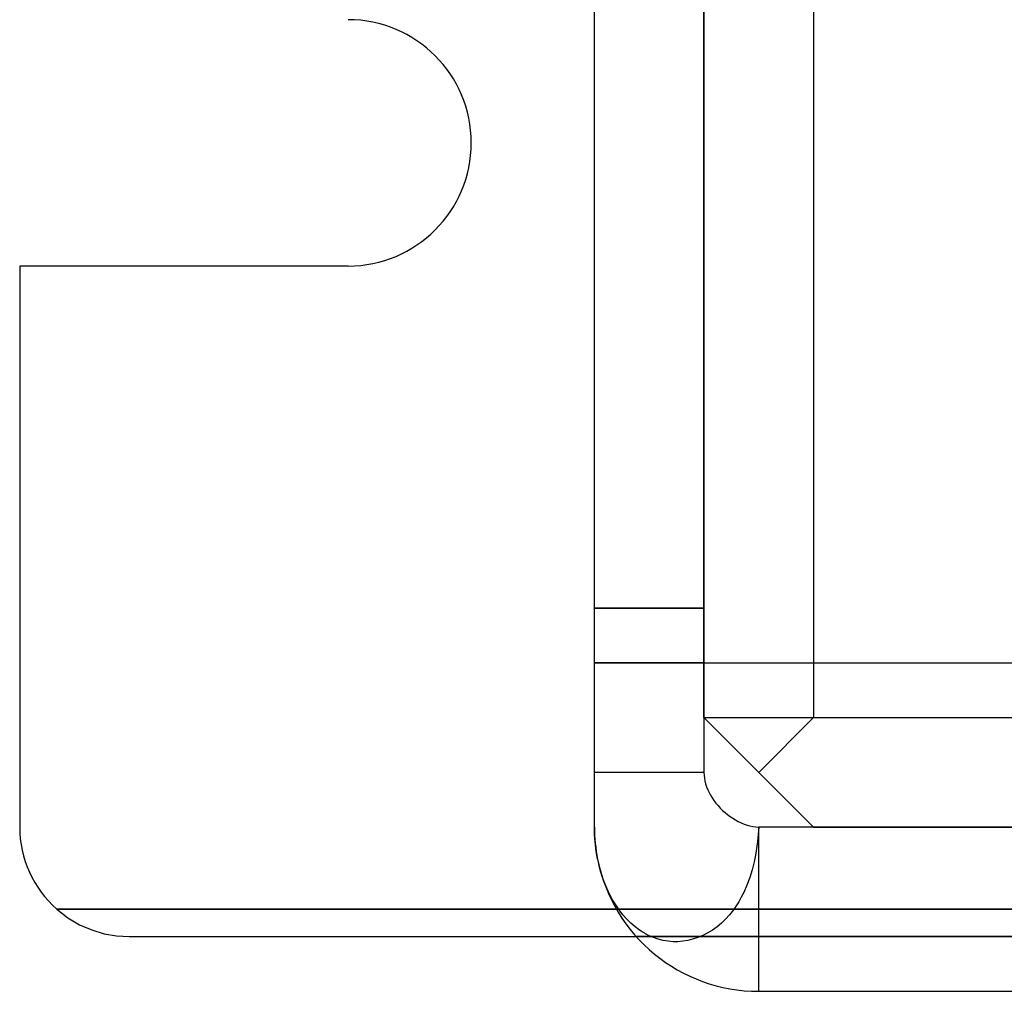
# Model space of a CAD drawing. Header units: millimetres. Extents: x -76 to 76, y -16 to 42.
# Tile 1 of 40: x -76 to -58, y -16 to 2. Entities that reach past the tile are written whole.
import ezdxf

# ---------------------------------------------------------------- set-up
doc = ezdxf.new("R2010")
doc.units = ezdxf.units.MM
doc.layers.add('MAIN-1', color=7, linetype='Continuous')
doc.layers.add('MAIN-2', color=7, linetype='Continuous')

msp = doc.modelspace()

# ---------------------------------------------------------------- linework, layer by layer
at = {"layer": 'MAIN-1'}
for p, q in [((-65, -12), (-65, 15)), ((-63, 15), (-63, -12)), ((-69.5, -2.75), (-75.5, -2.75)), ((-75.5, -2.75), (-75.5, -13)), ((-65, -12.052), (-65, -12)), ((-64.998, -12), (-65, -12)), ((-64.992, -12), (-64.998, -12)), ((-64.982, -12), (-64.992, -12)), ((-64.968, -12), (-64.982, -12)), ((-64.95, -12), (-64.968, -12)), ((-64.928, -12), (-64.95, -12)), ((-64.902, -12), (-64.928, -12)), ((-64.872, -12), (-64.902, -12)), ((-64.839, -12), (-64.872, -12)), ((-64.802, -12), (-64.839, -12)), ((-64.761, -12), (-64.802, -12)), ((-64.717, -12), (-64.761, -12)), ((-64.669, -12), (-64.717, -12)), ((-64.618, -12), (-64.669, -12)), ((-64.564, -12), (-64.618, -12)), ((-64.506, -12), (-64.564, -12)), ((-64.446, -12), (-64.506, -12)), ((-64.382, -12), (-64.446, -12)), ((-64.316, -12), (-64.382, -12)), ((-64.247, -12), (-64.316, -12)), ((-64.176, -12), (-64.247, -12)), ((-64.102, -12), (-64.176, -12)), ((-64.026, -12), (-64.102, -12)), ((-63.948, -12), (-64.026, -12)), ((-63.868, -12), (-63.948, -12)), ((-63.786, -12), (-63.868, -12)), ((-63.703, -12), (-63.786, -12)), ((-63.618, -12), (-63.703, -12)), ((-63.532, -12), (-63.618, -12)), ((-63.445, -12), (-63.532, -12)), ((-63.357, -12), (-63.445, -12)), ((-63.268, -12), (-63.357, -12)), ((-63.179, -12), (-63.268, -12)), ((-63.09, -12), (-63.179, -12)), ((-63, -12), (-63.09, -12)), ((-63, -12), (-62.998, -12.052)), ((-65, -12.105), (-65, -12.052)), ((-65, -12.158), (-65, -12.105)), ((-65, -12.211), (-65, -12.158)), ((-65, -12.265), (-65, -12.211)), ((-62.998, -12.052), (-62.992, -12.104)), ((-62.992, -12.104), (-62.983, -12.157)), ((-62.983, -12.157), (-62.969, -12.21)), ((-62.969, -12.21), (-62.951, -12.263)), ((-65, -12.319), (-65, -12.265)), ((-65, -12.372), (-65, -12.319)), ((-65, -12.423), (-65, -12.372)), ((-62.951, -12.263), (-62.93, -12.317)), ((-62.93, -12.317), (-62.905, -12.37)), ((-62.905, -12.37), (-62.879, -12.419)), ((-65, -12.472), (-65, -12.423)), ((-65, -12.52), (-65, -12.472)), ((-65, -12.567), (-65, -12.52)), ((-65, -12.613), (-65, -12.567)), ((-62.879, -12.419), (-62.849, -12.468)), ((-62.849, -12.468), (-62.817, -12.515)), ((-62.817, -12.515), (-62.781, -12.562)), ((-62.781, -12.562), (-62.743, -12.608)), ((-65, -12.657), (-65, -12.613)), ((-65, -12.7), (-65, -12.657)), ((-65, -12.741), (-65, -12.7)), ((-65, -12.779), (-65, -12.741)), ((-62.743, -12.608), (-62.702, -12.653)), ((-62.702, -12.653), (-62.659, -12.695)), ((-62.659, -12.695), (-62.615, -12.735)), ((-62.615, -12.735), (-62.569, -12.772)), ((-65, -12.814), (-65, -12.779)), ((-65, -12.846), (-65, -12.814)), ((-65, -12.876), (-65, -12.846)), ((-65, -12.903), (-65, -12.876)), ((-65, -12.928), (-65, -12.903)), ((-65, -12.95), (-65, -12.928)), ((-65, -12.967), (-65, -12.95)), ((-62.569, -12.772), (-62.522, -12.807)), ((-62.522, -12.807), (-62.474, -12.84)), ((-62.474, -12.84), (-62.425, -12.869)), ((-62.425, -12.869), (-62.373, -12.897)), ((-62.373, -12.897), (-62.319, -12.923)), ((-62.319, -12.923), (-62.266, -12.945)), ((-62.266, -12.945), (-62.212, -12.963)), ((-65, -12.981), (-65, -12.967)), ((-65, -12.991), (-65, -12.981)), ((-65, -12.998), (-65, -12.991)), ((-65, -13), (-65, -12.998)), ((-64.997, -13.134), (-65, -13)), ((-64.998, -13.11), (-65, -13)), ((-64.992, -13.22), (-64.998, -13.11)), ((-62.212, -12.963), (-62.159, -12.978)), ((-62.159, -12.978), (-62.106, -12.989)), ((-62.106, -12.989), (-62.053, -12.996)), ((-62.053, -12.996), (-62, -13)), ((-62, -13), (-62.009, -13.133)), ((62, -13), (-62, -13)), ((-62, -16), (-62, -13)), ((-64.988, -13.265), (-64.997, -13.134)), ((-64.983, -13.319), (-64.992, -13.22)), ((-64.974, -13.394), (-64.988, -13.265)), ((-62.022, -13.263), (-62.038, -13.39)), ((-62.009, -13.133), (-62.022, -13.263)), ((-64.97, -13.416), (-64.983, -13.319)), ((-64.954, -13.519), (-64.974, -13.394)), ((-64.955, -13.513), (-64.97, -13.416)), ((-62.038, -13.39), (-62.058, -13.514)), ((-64.942, -13.585), (-64.955, -13.513)), ((-64.929, -13.642), (-64.954, -13.519)), ((-64.9, -13.761), (-64.929, -13.642)), ((-62.082, -13.634), (-62.118, -13.779)), ((-62.058, -13.514), (-62.082, -13.634)), ((-64.863, -13.883), (-64.9, -13.761)), ((-62.118, -13.779), (-62.162, -13.923)), ((-64.821, -14.003), (-64.863, -13.883)), ((-64.774, -14.117), (-64.821, -14.003)), ((-62.162, -13.923), (-62.214, -14.063)), ((-64.723, -14.225), (-64.774, -14.117)), ((-62.273, -14.196), (-62.317, -14.282)), ((-62.214, -14.063), (-62.273, -14.196)), ((-64.669, -14.327), (-64.723, -14.225)), ((-64.611, -14.422), (-64.669, -14.327)), ((-62.362, -14.363), (-62.41, -14.438)), ((-62.317, -14.282), (-62.362, -14.363)), ((-74.823, -14.5), (-64.598, -14.5)), ((-74.823, -14.5), (-74.621, -14.657)), ((-64.549, -14.512), (-64.611, -14.422)), ((-64.481, -14.6), (-64.549, -14.512)), ((-62.463, -14.514), (-62.531, -14.601)), ((-62.41, -14.438), (-62.463, -14.514)), ((-74.621, -14.657), (-74.406, -14.783)), ((-64.41, -14.68), (-64.481, -14.6)), ((-64.336, -14.753), (-64.41, -14.68)), ((-62.604, -14.682), (-62.681, -14.755)), ((-62.531, -14.601), (-62.604, -14.682)), ((-74.406, -14.783), (-74.185, -14.879)), ((-74.185, -14.879), (-73.959, -14.947)), ((-64.259, -14.82), (-64.336, -14.753)), ((-64.179, -14.88), (-64.259, -14.82)), ((-64.096, -14.932), (-64.179, -14.88)), ((-62.845, -14.881), (-62.93, -14.933)), ((-62.761, -14.822), (-62.845, -14.881)), ((-62.681, -14.755), (-62.761, -14.822)), ((-73.959, -14.947), (-73.73, -14.987)), ((-73.73, -14.987), (-73.5, -15)), ((-73.5, -15), (-64.236, -15)), ((-64.01, -14.978), (-64.096, -14.932)), ((-63.923, -15.017), (-64.01, -14.978)), ((-63.834, -15.048), (-63.923, -15.017)), ((-63.744, -15.071), (-63.834, -15.048)), ((-63.654, -15.086), (-63.744, -15.071)), ((-63.563, -15.094), (-63.654, -15.086)), ((-63.474, -15.094), (-63.563, -15.094)), ((-63.386, -15.087), (-63.474, -15.094)), ((-63.296, -15.072), (-63.386, -15.087)), ((-63.206, -15.049), (-63.296, -15.072)), ((-63.114, -15.019), (-63.206, -15.049)), ((-63.022, -14.98), (-63.114, -15.019)), ((-62.93, -14.933), (-63.022, -14.98)), ((-62, -16), (62, -16))]:
    msp.add_line(p, q, dxfattribs=at)
for centre, radius, start, end in [((-69.5, -0.5), 2.25, 0, 90), ((-69.5, -0.5), 2.25, 270, 0), ((-73.5, -13), 2, 180, 228.5904), ((-62, -13), 3, 191.25, 270)]:
    msp.add_arc(centre, radius, start, end, dxfattribs=at)
at = {"layer": 'MAIN-2'}
for p, q in [((-63, -11), (-63, 15)), ((-61, 8.3), (-61, -11)), ((-67.25, -0.5), (-67.25, -0.5)), ((-75.5, -2.75), (-75.5, -2.75)), ((-69.5, -2.75), (-69.5, -2.75)), ((-65, -9), (-63, -9)), ((-63, -9), (-65, -9)), ((-63, -9), (-65, -9)), ((-63, -9), (-65, -9)), ((-63, -9), (-65, -9)), ((-63, -9), (-65, -9)), ((-63, -9), (-65, -9)), ((-65, -9), (-63, -9)), ((-63, -9), (-65, -9)), ((-63, -9), (-65, -9)), ((-65, -9), (-63, -9)), ((-63, -9), (-65, -9)), ((-65, -9), (-63, -9)), ((-63, -9), (-65, -9)), ((-63, -9), (-65, -9)), ((-65, -9), (-63, -9)), ((-63, -9), (-65, -9)), ((-63, -9), (-65, -9)), ((-65, -9), (-63, -9)), ((-65, -9), (-63, -9)), ((-63, -9), (-65, -9)), ((-63, -9), (-65, -9)), ((-63, -9), (-65, -9)), ((-63, -9), (-65, -9)), ((-65, -9), (-63, -9)), ((-63, -9), (-65, -9)), ((-65, -10), (-63, -10)), ((-65, -10), (-63, -10)), ((-65, -10), (-63, -10)), ((-65, -10), (-63, -10)), ((-65, -10), (-63, -10)), ((-65, -10), (-63, -10)), ((-65, -10), (-63, -10)), ((-63, -10), (-65, -10)), ((-63, -10), (-65, -10)), ((-65, -10), (-63, -10)), ((-63, -10), (-65, -10)), ((-63, -10), (-65, -10)), ((-63, -10), (-65, -10)), ((-63, -10), (-63, -10)), ((-63, -10), (-13.5, -10)), ((-63, -11), (-63, -11)), ((-63, -11), (-13.5, -11)), ((-63, -11), (-63, -11)), ((-63, -11), (-63, -11)), ((-62, -12), (-63, -11)), ((-61, -11), (-62, -12)), ((-61, -11), (-13.5, -11)), ((-62, -12), (-61, -13)), ((-75.5, -13), (-75.5, -13)), ((-65, -13), (-65, -13)), ((-61, -13), (-61, -13)), ((-61, -13), (-61, -13)), ((-61, -13), (-13.5, -13)), ((74.823, -14.5), (-74.823, -14.5)), ((-64.598, -14.5), (64.598, -14.5)), ((-73.5, -15), (-73.5, -15)), ((-64.236, -15), (64.236, -15)), ((64.236, -15), (-64.236, -15)), ((-62, -16), (-62, -16))]:
    msp.add_line(p, q, dxfattribs=at)
msp.add_arc((-62, -13), 3, 180, 191.25, dxfattribs=at)

doc.saveas('drawing.dxf')
